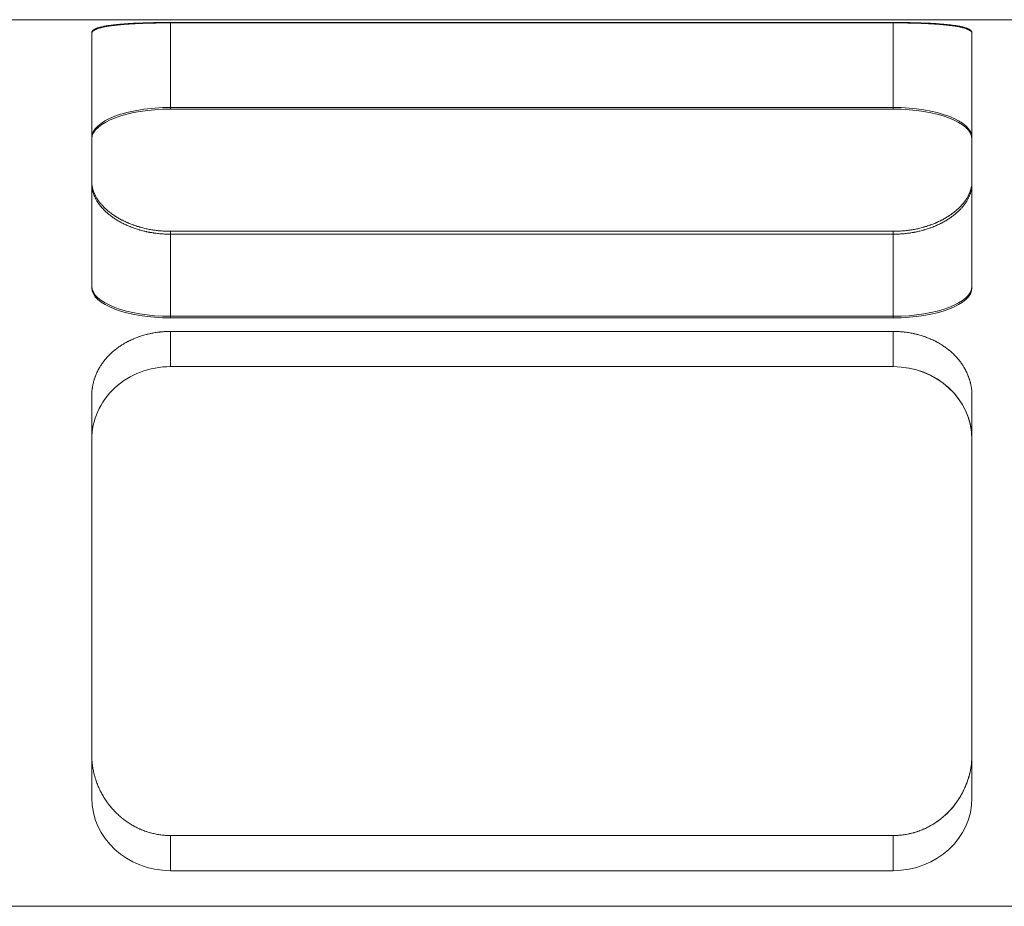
# Model space of a CAD drawing. Header units: millimetres. Extents: x 14831 to 16595, y 7509 to 8717.
# Tile 9 of 15: x 16266 to 16291, y 8321 to 8343. Entities that reach past the tile are written whole.
import ezdxf

# ---------------------------------------------------------------- set-up
doc = ezdxf.new("R2010")
doc.units = ezdxf.units.MM
doc.header["$MEASUREMENT"] = 0
doc.layers.add('图层7', color=4, linetype='Continuous', lineweight=15)

msp = doc.modelspace()

# ---------------------------------------------------------------- linework, layer by layer
at = {"layer": '图层7'}
for p, q in [((16250.377, 8343.273), (16345.481, 8343.273)), ((16269.538, 8343.202), (16287.883, 8343.202)), ((16269.538, 8343.202), (16269.538, 8343.192)), ((16287.883, 8343.192), (16269.538, 8343.192)), ((16269.538, 8343.192), (16269.538, 8341.004)), ((16287.883, 8343.202), (16287.883, 8343.192)), ((16287.883, 8343.192), (16287.883, 8341.004)), ((16267.538, 8342.941), (16267.538, 8342.922)), ((16267.538, 8342.922), (16267.538, 8339.109)), ((16289.883, 8342.941), (16289.883, 8342.922)), ((16289.883, 8339.109), (16289.883, 8342.922)), ((16269.538, 8341.045), (16287.883, 8341.045)), ((16287.883, 8341.004), (16269.538, 8341.004)), ((16267.538, 8339.109), (16267.538, 8336.471)), ((16289.883, 8339.109), (16289.883, 8336.471)), ((16287.883, 8337.903), (16269.538, 8337.903)), ((16269.538, 8337.903), (16269.538, 8335.705)), ((16287.883, 8337.903), (16287.883, 8335.705)), ((16269.538, 8337.829), (16287.883, 8337.829)), ((16287.883, 8335.747), (16269.538, 8335.747)), ((16269.538, 8335.705), (16287.883, 8335.705)), ((16287.883, 8335.362), (16269.538, 8335.362)), ((16269.538, 8335.362), (16269.538, 8334.469)), ((16287.883, 8335.362), (16287.883, 8334.469)), ((16287.883, 8334.469), (16269.538, 8334.469)), ((16267.538, 8333.724), (16267.538, 8324.627)), ((16289.883, 8324.627), (16289.883, 8333.724)), ((16267.538, 8324.627), (16267.538, 8323.525)), ((16289.883, 8324.627), (16289.883, 8323.525)), ((16269.538, 8322.57), (16287.883, 8322.57)), ((16269.538, 8322.57), (16269.538, 8321.677)), ((16287.883, 8322.57), (16287.883, 8321.677)), ((16269.538, 8321.677), (16287.883, 8321.677)), ((16362.624, 8320.773), (16236.429, 8320.773)), ((16320.02, 8320.773), (16238.087, 8320.773))]:
    msp.add_line(p, q, dxfattribs=at)
for points in [[(16267.538, 8342.941), (16267.538, 8342.943), (16267.538, 8342.948), (16267.539, 8342.953), (16267.539, 8342.956), (16267.54, 8342.958), (16267.542, 8342.963), (16267.544, 8342.968), (16267.546, 8342.972), (16267.549, 8342.977), (16267.552, 8342.982), (16267.554, 8342.984), (16267.556, 8342.986), (16267.56, 8342.991), (16267.564, 8342.996), (16267.569, 8343), (16267.574, 8343.005), (16267.58, 8343.009), (16267.583, 8343.011), (16267.586, 8343.014), (16267.593, 8343.018), (16267.6, 8343.022), (16267.603, 8343.025), (16267.607, 8343.027), (16267.615, 8343.031), (16267.623, 8343.035), (16267.628, 8343.037), (16267.632, 8343.039), (16267.641, 8343.044), (16267.651, 8343.048), (16267.661, 8343.052), (16267.671, 8343.056), (16267.682, 8343.059), (16267.687, 8343.061), (16267.693, 8343.063), (16267.704, 8343.067), (16267.716, 8343.071), (16267.728, 8343.074), (16267.741, 8343.078), (16267.754, 8343.082), (16267.761, 8343.083), (16267.768, 8343.085), (16267.782, 8343.089), (16267.796, 8343.092), (16267.81, 8343.095), (16267.825, 8343.099), (16267.84, 8343.102), (16267.848, 8343.103), (16267.856, 8343.105), (16267.872, 8343.108), (16267.888, 8343.111), (16267.905, 8343.114), (16267.922, 8343.117), (16267.939, 8343.12), (16267.947, 8343.121), (16267.956, 8343.122), (16267.974, 8343.125), (16267.992, 8343.128), (16268.01, 8343.13), (16268.029, 8343.133), (16268.048, 8343.135), (16268.057, 8343.136), (16268.067, 8343.138), (16268.086, 8343.14), (16268.105, 8343.142), (16268.115, 8343.143), (16268.125, 8343.145), (16268.145, 8343.147), (16268.165, 8343.149), (16268.175, 8343.15), (16268.185, 8343.151), (16268.206, 8343.153), (16268.228, 8343.155), (16268.249, 8343.157), (16268.271, 8343.159), (16268.294, 8343.161), (16268.305, 8343.162), (16268.317, 8343.163), (16268.34, 8343.164), (16268.363, 8343.166), (16268.387, 8343.168), (16268.411, 8343.17), (16268.435, 8343.171), (16268.448, 8343.172), (16268.46, 8343.173), (16268.485, 8343.174), (16268.51, 8343.176), (16268.536, 8343.177), (16268.561, 8343.179), (16268.587, 8343.18), (16268.601, 8343.181), (16268.614, 8343.181), (16268.64, 8343.183), (16268.667, 8343.184), (16268.694, 8343.185), (16268.721, 8343.186), (16268.748, 8343.187), (16268.762, 8343.188), (16268.776, 8343.188), (16268.804, 8343.189), (16268.832, 8343.19), (16268.86, 8343.191), (16268.888, 8343.192), (16268.916, 8343.193), (16268.931, 8343.193), (16268.945, 8343.194), (16268.973, 8343.195), (16269.002, 8343.195), (16269.017, 8343.196), (16269.031, 8343.196), (16269.06, 8343.197), (16269.089, 8343.197), (16269.103, 8343.198), (16269.118, 8343.198), (16269.147, 8343.198), (16269.176, 8343.199), (16269.205, 8343.199), (16269.234, 8343.2), (16269.263, 8343.2), (16269.278, 8343.2), (16269.293, 8343.2), (16269.322, 8343.201), (16269.351, 8343.201), (16269.38, 8343.201), (16269.409, 8343.201), (16269.437, 8343.201), (16269.452, 8343.201), (16269.466, 8343.202), (16269.495, 8343.202), (16269.523, 8343.202), (16269.538, 8343.202)], [(16269.538, 8343.192), (16269.523, 8343.192), (16269.495, 8343.192), (16269.466, 8343.192), (16269.452, 8343.192), (16269.438, 8343.192), (16269.409, 8343.192), (16269.38, 8343.192), (16269.351, 8343.191), (16269.322, 8343.191), (16269.293, 8343.191), (16269.278, 8343.191), (16269.264, 8343.191), (16269.235, 8343.19), (16269.205, 8343.19), (16269.176, 8343.189), (16269.147, 8343.189), (16269.118, 8343.188), (16269.104, 8343.188), (16269.089, 8343.188), (16269.06, 8343.187), (16269.031, 8343.186), (16269.017, 8343.186), (16269.003, 8343.186), (16268.974, 8343.185), (16268.945, 8343.184), (16268.931, 8343.184), (16268.917, 8343.183), (16268.888, 8343.182), (16268.86, 8343.181), (16268.832, 8343.18), (16268.804, 8343.179), (16268.776, 8343.178), (16268.763, 8343.178), (16268.749, 8343.177), (16268.722, 8343.176), (16268.694, 8343.175), (16268.667, 8343.174), (16268.641, 8343.172), (16268.614, 8343.171), (16268.601, 8343.17), (16268.588, 8343.17), (16268.562, 8343.168), (16268.536, 8343.167), (16268.511, 8343.165), (16268.485, 8343.163), (16268.46, 8343.162), (16268.448, 8343.161), (16268.436, 8343.16), (16268.411, 8343.158), (16268.387, 8343.157), (16268.364, 8343.155), (16268.34, 8343.153), (16268.317, 8343.151), (16268.306, 8343.15), (16268.294, 8343.149), (16268.272, 8343.147), (16268.25, 8343.145), (16268.228, 8343.143), (16268.207, 8343.141), (16268.186, 8343.139), (16268.175, 8343.138), (16268.165, 8343.137), (16268.145, 8343.134), (16268.125, 8343.132), (16268.115, 8343.131), (16268.106, 8343.13), (16268.086, 8343.128), (16268.067, 8343.125), (16268.057, 8343.124), (16268.048, 8343.123), (16268.029, 8343.12), (16268.011, 8343.117), (16267.992, 8343.115), (16267.974, 8343.112), (16267.957, 8343.109), (16267.948, 8343.108), (16267.939, 8343.106), (16267.922, 8343.103), (16267.905, 8343.1), (16267.888, 8343.097), (16267.872, 8343.094), (16267.856, 8343.091), (16267.848, 8343.089), (16267.841, 8343.088), (16267.825, 8343.084), (16267.811, 8343.081), (16267.796, 8343.078), (16267.782, 8343.074), (16267.768, 8343.07), (16267.761, 8343.069), (16267.754, 8343.067), (16267.741, 8343.063), (16267.729, 8343.059), (16267.716, 8343.056), (16267.704, 8343.052), (16267.693, 8343.048), (16267.687, 8343.046), (16267.682, 8343.044), (16267.671, 8343.04), (16267.661, 8343.036), (16267.651, 8343.032), (16267.641, 8343.027), (16267.632, 8343.023), (16267.628, 8343.021), (16267.623, 8343.019), (16267.615, 8343.014), (16267.607, 8343.01), (16267.604, 8343.008), (16267.6, 8343.006), (16267.593, 8343.001), (16267.586, 8342.997), (16267.583, 8342.994), (16267.58, 8342.992), (16267.574, 8342.987), (16267.569, 8342.983), (16267.564, 8342.978), (16267.56, 8342.973), (16267.556, 8342.968), (16267.554, 8342.966), (16267.552, 8342.964), (16267.549, 8342.959), (16267.546, 8342.954), (16267.544, 8342.949), (16267.542, 8342.944), (16267.54, 8342.939), (16267.539, 8342.937), (16267.539, 8342.934), (16267.538, 8342.929), (16267.538, 8342.924), (16267.538, 8342.922)], [(16287.883, 8343.202), (16287.897, 8343.202), (16287.926, 8343.202), (16287.954, 8343.202), (16287.969, 8343.201), (16287.983, 8343.201), (16288.012, 8343.201), (16288.041, 8343.201), (16288.07, 8343.201), (16288.099, 8343.201), (16288.128, 8343.2), (16288.143, 8343.2), (16288.157, 8343.2), (16288.186, 8343.2), (16288.216, 8343.199), (16288.245, 8343.199), (16288.274, 8343.198), (16288.303, 8343.198), (16288.317, 8343.198), (16288.332, 8343.197), (16288.361, 8343.197), (16288.39, 8343.196), (16288.404, 8343.196), (16288.419, 8343.195), (16288.447, 8343.195), (16288.476, 8343.194), (16288.49, 8343.193), (16288.504, 8343.193), (16288.533, 8343.192), (16288.561, 8343.191), (16288.589, 8343.19), (16288.617, 8343.189), (16288.645, 8343.188), (16288.659, 8343.188), (16288.672, 8343.187), (16288.7, 8343.186), (16288.727, 8343.185), (16288.754, 8343.184), (16288.781, 8343.183), (16288.807, 8343.181), (16288.82, 8343.181), (16288.833, 8343.18), (16288.859, 8343.179), (16288.885, 8343.177), (16288.911, 8343.176), (16288.936, 8343.174), (16288.961, 8343.173), (16288.973, 8343.172), (16288.985, 8343.171), (16289.01, 8343.17), (16289.034, 8343.168), (16289.058, 8343.166), (16289.081, 8343.164), (16289.104, 8343.163), (16289.116, 8343.162), (16289.127, 8343.161), (16289.149, 8343.159), (16289.171, 8343.157), (16289.193, 8343.155), (16289.214, 8343.153), (16289.235, 8343.151), (16289.246, 8343.15), (16289.256, 8343.149), (16289.276, 8343.147), (16289.296, 8343.145), (16289.306, 8343.143), (16289.316, 8343.142), (16289.335, 8343.14), (16289.354, 8343.138), (16289.364, 8343.136), (16289.373, 8343.135), (16289.392, 8343.133), (16289.411, 8343.13), (16289.429, 8343.128), (16289.447, 8343.125), (16289.465, 8343.122), (16289.473, 8343.121), (16289.482, 8343.12), (16289.499, 8343.117), (16289.516, 8343.114), (16289.533, 8343.111), (16289.549, 8343.108), (16289.565, 8343.105), (16289.573, 8343.103), (16289.58, 8343.102), (16289.596, 8343.099), (16289.61, 8343.095), (16289.625, 8343.092), (16289.639, 8343.089), (16289.653, 8343.085), (16289.66, 8343.083), (16289.666, 8343.082), (16289.68, 8343.078), (16289.692, 8343.074), (16289.705, 8343.071), (16289.716, 8343.067), (16289.728, 8343.063), (16289.734, 8343.061), (16289.739, 8343.059), (16289.75, 8343.056), (16289.76, 8343.052), (16289.77, 8343.048), (16289.78, 8343.044), (16289.789, 8343.039), (16289.793, 8343.037), (16289.797, 8343.035), (16289.806, 8343.031), (16289.814, 8343.027), (16289.817, 8343.025), (16289.821, 8343.022), (16289.828, 8343.018), (16289.835, 8343.014), (16289.838, 8343.011), (16289.841, 8343.009), (16289.846, 8343.005), (16289.852, 8343), (16289.857, 8342.996), (16289.861, 8342.991), (16289.865, 8342.986), (16289.867, 8342.984), (16289.869, 8342.982), (16289.872, 8342.977), (16289.875, 8342.972), (16289.877, 8342.968), (16289.879, 8342.963), (16289.881, 8342.958), (16289.881, 8342.956), (16289.882, 8342.953), (16289.883, 8342.948), (16289.883, 8342.943), (16289.883, 8342.941)], [(16289.883, 8342.922), (16289.883, 8342.924), (16289.883, 8342.929), (16289.882, 8342.934), (16289.881, 8342.937), (16289.881, 8342.939), (16289.879, 8342.944), (16289.877, 8342.949), (16289.875, 8342.954), (16289.872, 8342.959), (16289.869, 8342.964), (16289.867, 8342.966), (16289.865, 8342.968), (16289.861, 8342.973), (16289.857, 8342.978), (16289.852, 8342.983), (16289.846, 8342.987), (16289.841, 8342.992), (16289.838, 8342.994), (16289.834, 8342.997), (16289.828, 8343.001), (16289.821, 8343.006), (16289.817, 8343.008), (16289.813, 8343.01), (16289.806, 8343.014), (16289.797, 8343.019), (16289.793, 8343.021), (16289.789, 8343.023), (16289.78, 8343.027), (16289.77, 8343.032), (16289.76, 8343.036), (16289.75, 8343.04), (16289.739, 8343.044), (16289.734, 8343.046), (16289.728, 8343.048), (16289.716, 8343.052), (16289.704, 8343.056), (16289.692, 8343.059), (16289.679, 8343.063), (16289.666, 8343.067), (16289.66, 8343.069), (16289.653, 8343.07), (16289.639, 8343.074), (16289.625, 8343.078), (16289.61, 8343.081), (16289.595, 8343.084), (16289.58, 8343.088), (16289.572, 8343.089), (16289.564, 8343.091), (16289.549, 8343.094), (16289.532, 8343.097), (16289.516, 8343.1), (16289.499, 8343.103), (16289.482, 8343.106), (16289.473, 8343.108), (16289.464, 8343.109), (16289.446, 8343.112), (16289.428, 8343.115), (16289.41, 8343.117), (16289.392, 8343.12), (16289.373, 8343.123), (16289.363, 8343.124), (16289.354, 8343.125), (16289.335, 8343.128), (16289.315, 8343.13), (16289.305, 8343.131), (16289.296, 8343.132), (16289.276, 8343.134), (16289.256, 8343.137), (16289.245, 8343.138), (16289.235, 8343.139), (16289.214, 8343.141), (16289.193, 8343.143), (16289.171, 8343.145), (16289.149, 8343.147), (16289.126, 8343.149), (16289.115, 8343.15), (16289.104, 8343.151), (16289.081, 8343.153), (16289.057, 8343.155), (16289.033, 8343.157), (16289.009, 8343.158), (16288.985, 8343.16), (16288.973, 8343.161), (16288.96, 8343.162), (16288.935, 8343.163), (16288.91, 8343.165), (16288.885, 8343.167), (16288.859, 8343.168), (16288.833, 8343.17), (16288.82, 8343.17), (16288.807, 8343.171), (16288.78, 8343.172), (16288.753, 8343.174), (16288.726, 8343.175), (16288.699, 8343.176), (16288.672, 8343.177), (16288.658, 8343.178), (16288.644, 8343.178), (16288.617, 8343.179), (16288.589, 8343.18), (16288.561, 8343.181), (16288.532, 8343.182), (16288.504, 8343.183), (16288.49, 8343.184), (16288.476, 8343.184), (16288.447, 8343.185), (16288.418, 8343.186), (16288.404, 8343.186), (16288.389, 8343.186), (16288.361, 8343.187), (16288.332, 8343.188), (16288.317, 8343.188), (16288.303, 8343.188), (16288.274, 8343.189), (16288.244, 8343.189), (16288.215, 8343.19), (16288.186, 8343.19), (16288.157, 8343.191), (16288.143, 8343.191), (16288.128, 8343.191), (16288.099, 8343.191), (16288.07, 8343.191), (16288.041, 8343.192), (16288.012, 8343.192), (16287.983, 8343.192), (16287.969, 8343.192), (16287.954, 8343.192), (16287.926, 8343.192), (16287.897, 8343.192), (16287.883, 8343.192)], [(16269.538, 8337.903), (16269.523, 8337.903), (16269.495, 8337.903), (16269.466, 8337.904), (16269.452, 8337.904), (16269.437, 8337.905), (16269.409, 8337.906), (16269.38, 8337.907), (16269.351, 8337.909), (16269.322, 8337.911), (16269.293, 8337.913), (16269.278, 8337.914), (16269.263, 8337.916), (16269.234, 8337.919), (16269.205, 8337.922), (16269.176, 8337.925), (16269.147, 8337.929), (16269.118, 8337.933), (16269.103, 8337.935), (16269.089, 8337.938), (16269.06, 8337.942), (16269.031, 8337.947), (16269.017, 8337.95), (16269.002, 8337.953), (16268.973, 8337.958), (16268.945, 8337.964), (16268.931, 8337.967), (16268.916, 8337.97), (16268.888, 8337.977), (16268.86, 8337.983), (16268.832, 8337.99), (16268.804, 8337.998), (16268.776, 8338.005), (16268.762, 8338.009), (16268.748, 8338.013), (16268.721, 8338.021), (16268.694, 8338.029), (16268.667, 8338.038), (16268.64, 8338.047), (16268.614, 8338.056), (16268.601, 8338.061), (16268.587, 8338.065), (16268.561, 8338.075), (16268.536, 8338.085), (16268.51, 8338.095), (16268.485, 8338.105), (16268.46, 8338.115), (16268.448, 8338.121), (16268.435, 8338.126), (16268.411, 8338.137), (16268.387, 8338.148), (16268.363, 8338.159), (16268.34, 8338.171), (16268.317, 8338.182), (16268.305, 8338.188), (16268.294, 8338.194), (16268.271, 8338.206), (16268.249, 8338.218), (16268.228, 8338.23), (16268.206, 8338.243), (16268.185, 8338.255), (16268.175, 8338.261), (16268.165, 8338.268), (16268.145, 8338.28), (16268.125, 8338.293), (16268.115, 8338.3), (16268.105, 8338.306), (16268.086, 8338.319), (16268.067, 8338.333), (16268.057, 8338.339), (16268.048, 8338.346), (16268.029, 8338.36), (16268.01, 8338.374), (16267.992, 8338.388), (16267.974, 8338.403), (16267.956, 8338.417), (16267.947, 8338.425), (16267.939, 8338.432), (16267.922, 8338.447), (16267.905, 8338.462), (16267.888, 8338.477), (16267.872, 8338.493), (16267.856, 8338.508), (16267.848, 8338.516), (16267.84, 8338.524), (16267.825, 8338.54), (16267.81, 8338.556), (16267.796, 8338.572), (16267.782, 8338.588), (16267.768, 8338.604), (16267.761, 8338.613), (16267.754, 8338.621), (16267.741, 8338.637), (16267.728, 8338.654), (16267.716, 8338.671), (16267.704, 8338.687), (16267.693, 8338.704), (16267.687, 8338.713), (16267.682, 8338.721), (16267.671, 8338.738), (16267.661, 8338.755), (16267.651, 8338.772), (16267.641, 8338.79), (16267.632, 8338.807), (16267.628, 8338.815), (16267.623, 8338.824), (16267.615, 8338.841), (16267.607, 8338.859), (16267.603, 8338.867), (16267.6, 8338.876), (16267.593, 8338.893), (16267.586, 8338.91), (16267.583, 8338.919), (16267.58, 8338.928), (16267.574, 8338.945), (16267.569, 8338.962), (16267.564, 8338.979), (16267.56, 8338.997), (16267.556, 8339.014), (16267.554, 8339.022), (16267.552, 8339.031), (16267.549, 8339.048), (16267.546, 8339.065), (16267.544, 8339.082), (16267.542, 8339.098), (16267.54, 8339.115), (16267.539, 8339.124), (16267.539, 8339.132), (16267.538, 8339.148), (16267.538, 8339.165), (16267.538, 8339.173)], [(16289.883, 8339.173), (16289.883, 8339.165), (16289.883, 8339.148), (16289.882, 8339.132), (16289.881, 8339.124), (16289.881, 8339.115), (16289.879, 8339.098), (16289.877, 8339.082), (16289.875, 8339.065), (16289.872, 8339.048), (16289.869, 8339.031), (16289.867, 8339.022), (16289.865, 8339.014), (16289.861, 8338.997), (16289.857, 8338.979), (16289.852, 8338.962), (16289.846, 8338.945), (16289.841, 8338.928), (16289.838, 8338.919), (16289.835, 8338.91), (16289.828, 8338.893), (16289.821, 8338.876), (16289.817, 8338.867), (16289.814, 8338.859), (16289.806, 8338.841), (16289.797, 8338.824), (16289.793, 8338.815), (16289.789, 8338.807), (16289.78, 8338.79), (16289.77, 8338.772), (16289.76, 8338.755), (16289.75, 8338.738), (16289.739, 8338.721), (16289.734, 8338.713), (16289.728, 8338.704), (16289.716, 8338.687), (16289.705, 8338.671), (16289.692, 8338.654), (16289.68, 8338.637), (16289.666, 8338.621), (16289.66, 8338.613), (16289.653, 8338.604), (16289.639, 8338.588), (16289.625, 8338.572), (16289.61, 8338.556), (16289.596, 8338.54), (16289.58, 8338.524), (16289.573, 8338.516), (16289.565, 8338.508), (16289.549, 8338.493), (16289.533, 8338.477), (16289.516, 8338.462), (16289.499, 8338.447), (16289.482, 8338.432), (16289.473, 8338.425), (16289.465, 8338.417), (16289.447, 8338.403), (16289.429, 8338.388), (16289.411, 8338.374), (16289.392, 8338.36), (16289.373, 8338.346), (16289.364, 8338.339), (16289.354, 8338.333), (16289.335, 8338.319), (16289.316, 8338.306), (16289.306, 8338.3), (16289.296, 8338.293), (16289.276, 8338.28), (16289.256, 8338.268), (16289.246, 8338.261), (16289.235, 8338.255), (16289.214, 8338.243), (16289.193, 8338.23), (16289.171, 8338.218), (16289.149, 8338.206), (16289.127, 8338.194), (16289.116, 8338.188), (16289.104, 8338.182), (16289.081, 8338.171), (16289.058, 8338.159), (16289.034, 8338.148), (16289.01, 8338.137), (16288.985, 8338.126), (16288.973, 8338.121), (16288.961, 8338.115), (16288.936, 8338.105), (16288.911, 8338.095), (16288.885, 8338.085), (16288.859, 8338.075), (16288.833, 8338.065), (16288.82, 8338.061), (16288.807, 8338.056), (16288.781, 8338.047), (16288.754, 8338.038), (16288.727, 8338.029), (16288.7, 8338.021), (16288.672, 8338.013), (16288.659, 8338.009), (16288.645, 8338.005), (16288.617, 8337.998), (16288.589, 8337.99), (16288.561, 8337.983), (16288.533, 8337.977), (16288.504, 8337.97), (16288.49, 8337.967), (16288.476, 8337.964), (16288.447, 8337.958), (16288.419, 8337.953), (16288.404, 8337.95), (16288.39, 8337.947), (16288.361, 8337.942), (16288.332, 8337.938), (16288.317, 8337.935), (16288.303, 8337.933), (16288.274, 8337.929), (16288.245, 8337.925), (16288.216, 8337.922), (16288.186, 8337.919), (16288.157, 8337.916), (16288.143, 8337.914), (16288.128, 8337.913), (16288.099, 8337.911), (16288.07, 8337.909), (16288.041, 8337.907), (16288.012, 8337.906), (16287.983, 8337.905), (16287.969, 8337.904), (16287.954, 8337.904), (16287.926, 8337.903), (16287.897, 8337.903), (16287.883, 8337.903)], [(16267.538, 8339.109), (16267.538, 8339.101), (16267.538, 8339.084), (16267.539, 8339.067), (16267.539, 8339.059), (16267.54, 8339.051), (16267.542, 8339.034), (16267.544, 8339.017), (16267.546, 8339), (16267.549, 8338.983), (16267.552, 8338.966), (16267.554, 8338.957), (16267.556, 8338.948), (16267.56, 8338.931), (16267.564, 8338.914), (16267.569, 8338.896), (16267.574, 8338.879), (16267.58, 8338.862), (16267.583, 8338.853), (16267.586, 8338.844), (16267.593, 8338.827), (16267.6, 8338.809), (16267.603, 8338.801), (16267.607, 8338.792), (16267.615, 8338.775), (16267.623, 8338.757), (16267.628, 8338.749), (16267.632, 8338.74), (16267.641, 8338.723), (16267.651, 8338.705), (16267.66, 8338.688), (16267.671, 8338.671), (16267.681, 8338.654), (16267.687, 8338.645), (16267.693, 8338.637), (16267.704, 8338.62), (16267.716, 8338.603), (16267.728, 8338.586), (16267.741, 8338.569), (16267.754, 8338.553), (16267.761, 8338.544), (16267.768, 8338.536), (16267.781, 8338.52), (16267.796, 8338.503), (16267.81, 8338.487), (16267.825, 8338.471), (16267.84, 8338.455), (16267.848, 8338.447), (16267.856, 8338.439), (16267.872, 8338.423), (16267.888, 8338.408), (16267.904, 8338.393), (16267.921, 8338.377), (16267.938, 8338.362), (16267.947, 8338.355), (16267.956, 8338.347), (16267.974, 8338.333), (16267.992, 8338.318), (16268.01, 8338.304), (16268.028, 8338.29), (16268.047, 8338.276), (16268.057, 8338.269), (16268.066, 8338.262), (16268.085, 8338.249), (16268.105, 8338.235), (16268.115, 8338.229), (16268.124, 8338.222), (16268.144, 8338.209), (16268.164, 8338.197), (16268.175, 8338.19), (16268.185, 8338.184), (16268.206, 8338.171), (16268.227, 8338.159), (16268.249, 8338.147), (16268.271, 8338.135), (16268.293, 8338.122), (16268.305, 8338.117), (16268.316, 8338.111), (16268.339, 8338.099), (16268.363, 8338.087), (16268.386, 8338.076), (16268.41, 8338.065), (16268.435, 8338.054), (16268.447, 8338.049), (16268.459, 8338.043), (16268.484, 8338.033), (16268.51, 8338.022), (16268.535, 8338.012), (16268.561, 8338.002), (16268.587, 8337.993), (16268.6, 8337.988), (16268.613, 8337.983), (16268.64, 8337.974), (16268.667, 8337.965), (16268.694, 8337.956), (16268.721, 8337.948), (16268.748, 8337.94), (16268.762, 8337.936), (16268.776, 8337.932), (16268.803, 8337.924), (16268.831, 8337.917), (16268.859, 8337.91), (16268.888, 8337.903), (16268.916, 8337.897), (16268.93, 8337.894), (16268.945, 8337.89), (16268.973, 8337.885), (16269.002, 8337.879), (16269.016, 8337.876), (16269.031, 8337.874), (16269.06, 8337.869), (16269.089, 8337.864), (16269.103, 8337.862), (16269.118, 8337.859), (16269.147, 8337.855), (16269.176, 8337.852), (16269.205, 8337.848), (16269.234, 8337.845), (16269.263, 8337.842), (16269.278, 8337.841), (16269.292, 8337.839), (16269.322, 8337.837), (16269.351, 8337.835), (16269.38, 8337.833), (16269.409, 8337.832), (16269.437, 8337.831), (16269.452, 8337.83), (16269.466, 8337.83), (16269.495, 8337.829), (16269.523, 8337.829), (16269.538, 8337.829)], [(16287.883, 8337.829), (16287.897, 8337.829), (16287.926, 8337.829), (16287.955, 8337.83), (16287.969, 8337.83), (16287.983, 8337.831), (16288.012, 8337.832), (16288.041, 8337.833), (16288.07, 8337.835), (16288.099, 8337.837), (16288.128, 8337.839), (16288.143, 8337.841), (16288.157, 8337.842), (16288.187, 8337.845), (16288.216, 8337.848), (16288.245, 8337.852), (16288.274, 8337.855), (16288.303, 8337.859), (16288.318, 8337.862), (16288.332, 8337.864), (16288.361, 8337.869), (16288.39, 8337.874), (16288.404, 8337.876), (16288.419, 8337.879), (16288.448, 8337.885), (16288.476, 8337.89), (16288.49, 8337.894), (16288.505, 8337.897), (16288.533, 8337.903), (16288.561, 8337.91), (16288.589, 8337.917), (16288.617, 8337.924), (16288.645, 8337.932), (16288.659, 8337.936), (16288.673, 8337.94), (16288.7, 8337.948), (16288.727, 8337.956), (16288.754, 8337.965), (16288.781, 8337.974), (16288.807, 8337.983), (16288.821, 8337.988), (16288.834, 8337.993), (16288.86, 8338.002), (16288.886, 8338.012), (16288.911, 8338.022), (16288.936, 8338.033), (16288.961, 8338.043), (16288.974, 8338.049), (16288.986, 8338.054), (16289.01, 8338.065), (16289.034, 8338.076), (16289.058, 8338.087), (16289.081, 8338.099), (16289.105, 8338.111), (16289.116, 8338.117), (16289.127, 8338.122), (16289.15, 8338.135), (16289.172, 8338.147), (16289.193, 8338.159), (16289.215, 8338.171), (16289.236, 8338.184), (16289.246, 8338.19), (16289.256, 8338.197), (16289.276, 8338.209), (16289.296, 8338.222), (16289.306, 8338.229), (16289.316, 8338.235), (16289.335, 8338.249), (16289.355, 8338.262), (16289.364, 8338.269), (16289.374, 8338.276), (16289.392, 8338.29), (16289.411, 8338.304), (16289.429, 8338.318), (16289.447, 8338.333), (16289.465, 8338.347), (16289.474, 8338.355), (16289.482, 8338.362), (16289.499, 8338.377), (16289.516, 8338.393), (16289.533, 8338.408), (16289.549, 8338.423), (16289.565, 8338.439), (16289.573, 8338.447), (16289.581, 8338.455), (16289.596, 8338.471), (16289.611, 8338.487), (16289.625, 8338.503), (16289.639, 8338.52), (16289.653, 8338.536), (16289.66, 8338.544), (16289.667, 8338.553), (16289.68, 8338.569), (16289.692, 8338.586), (16289.705, 8338.603), (16289.717, 8338.62), (16289.728, 8338.637), (16289.734, 8338.645), (16289.739, 8338.654), (16289.75, 8338.671), (16289.76, 8338.688), (16289.77, 8338.705), (16289.78, 8338.723), (16289.789, 8338.74), (16289.793, 8338.749), (16289.797, 8338.757), (16289.806, 8338.775), (16289.814, 8338.792), (16289.817, 8338.801), (16289.821, 8338.809), (16289.828, 8338.827), (16289.835, 8338.844), (16289.838, 8338.853), (16289.841, 8338.862), (16289.846, 8338.879), (16289.852, 8338.896), (16289.857, 8338.914), (16289.861, 8338.931), (16289.865, 8338.948), (16289.867, 8338.957), (16289.869, 8338.966), (16289.872, 8338.983), (16289.875, 8339), (16289.877, 8339.017), (16289.879, 8339.034), (16289.881, 8339.051), (16289.881, 8339.059), (16289.882, 8339.067), (16289.883, 8339.084), (16289.883, 8339.101), (16289.883, 8339.109)], [(16267.538, 8333.724), (16267.538, 8333.735), (16267.538, 8333.758), (16267.539, 8333.782), (16267.539, 8333.794), (16267.54, 8333.805), (16267.542, 8333.829), (16267.544, 8333.852), (16267.546, 8333.876), (16267.549, 8333.9), (16267.552, 8333.923), (16267.554, 8333.935), (16267.556, 8333.947), (16267.56, 8333.971), (16267.564, 8333.994), (16267.569, 8334.018), (16267.574, 8334.042), (16267.58, 8334.065), (16267.583, 8334.077), (16267.586, 8334.089), (16267.593, 8334.112), (16267.6, 8334.136), (16267.603, 8334.148), (16267.607, 8334.159), (16267.615, 8334.183), (16267.623, 8334.206), (16267.628, 8334.217), (16267.632, 8334.229), (16267.641, 8334.252), (16267.651, 8334.275), (16267.661, 8334.298), (16267.671, 8334.32), (16267.682, 8334.343), (16267.687, 8334.354), (16267.693, 8334.365), (16267.704, 8334.387), (16267.716, 8334.409), (16267.728, 8334.431), (16267.741, 8334.453), (16267.754, 8334.475), (16267.761, 8334.485), (16267.768, 8334.496), (16267.782, 8334.517), (16267.796, 8334.538), (16267.81, 8334.559), (16267.825, 8334.58), (16267.84, 8334.6), (16267.848, 8334.61), (16267.856, 8334.62), (16267.872, 8334.64), (16267.888, 8334.66), (16267.905, 8334.679), (16267.922, 8334.698), (16267.939, 8334.717), (16267.947, 8334.726), (16267.956, 8334.736), (16267.974, 8334.754), (16267.992, 8334.772), (16268.01, 8334.79), (16268.029, 8334.808), (16268.048, 8334.825), (16268.057, 8334.834), (16268.067, 8334.842), (16268.086, 8334.859), (16268.105, 8334.875), (16268.115, 8334.883), (16268.125, 8334.891), (16268.145, 8334.907), (16268.165, 8334.923), (16268.175, 8334.931), (16268.185, 8334.938), (16268.206, 8334.954), (16268.228, 8334.969), (16268.249, 8334.984), (16268.271, 8334.999), (16268.294, 8335.013), (16268.305, 8335.02), (16268.317, 8335.028), (16268.34, 8335.042), (16268.363, 8335.056), (16268.387, 8335.069), (16268.411, 8335.083), (16268.435, 8335.096), (16268.448, 8335.103), (16268.46, 8335.109), (16268.485, 8335.122), (16268.51, 8335.134), (16268.536, 8335.146), (16268.561, 8335.158), (16268.587, 8335.169), (16268.601, 8335.175), (16268.614, 8335.181), (16268.64, 8335.192), (16268.667, 8335.202), (16268.694, 8335.212), (16268.721, 8335.222), (16268.748, 8335.232), (16268.762, 8335.237), (16268.776, 8335.241), (16268.804, 8335.25), (16268.832, 8335.259), (16268.86, 8335.267), (16268.888, 8335.275), (16268.916, 8335.283), (16268.931, 8335.287), (16268.945, 8335.29), (16268.973, 8335.297), (16269.002, 8335.304), (16269.017, 8335.307), (16269.031, 8335.31), (16269.06, 8335.316), (16269.089, 8335.321), (16269.103, 8335.324), (16269.118, 8335.327), (16269.147, 8335.331), (16269.176, 8335.336), (16269.205, 8335.34), (16269.234, 8335.344), (16269.263, 8335.347), (16269.278, 8335.349), (16269.293, 8335.35), (16269.322, 8335.353), (16269.351, 8335.355), (16269.38, 8335.357), (16269.409, 8335.359), (16269.437, 8335.36), (16269.452, 8335.361), (16269.466, 8335.361), (16269.495, 8335.362), (16269.523, 8335.362), (16269.538, 8335.362)], [(16269.538, 8335.362), (16269.523, 8335.362), (16269.495, 8335.362), (16269.466, 8335.361), (16269.452, 8335.361), (16269.437, 8335.36), (16269.409, 8335.359), (16269.38, 8335.357), (16269.351, 8335.355), (16269.322, 8335.353), (16269.293, 8335.35), (16269.278, 8335.349), (16269.263, 8335.347), (16269.234, 8335.344), (16269.205, 8335.34), (16269.176, 8335.336), (16269.147, 8335.331), (16269.118, 8335.327), (16269.103, 8335.324), (16269.089, 8335.321), (16269.06, 8335.316), (16269.031, 8335.31), (16269.017, 8335.307), (16269.002, 8335.304), (16268.973, 8335.297), (16268.945, 8335.29), (16268.931, 8335.287), (16268.916, 8335.283), (16268.888, 8335.275), (16268.86, 8335.267), (16268.832, 8335.259), (16268.804, 8335.25), (16268.776, 8335.241), (16268.762, 8335.237), (16268.748, 8335.232), (16268.721, 8335.222), (16268.694, 8335.212), (16268.667, 8335.202), (16268.64, 8335.192), (16268.614, 8335.181), (16268.601, 8335.175), (16268.587, 8335.169), (16268.561, 8335.158), (16268.536, 8335.146), (16268.51, 8335.134), (16268.485, 8335.122), (16268.46, 8335.109), (16268.448, 8335.103), (16268.435, 8335.096), (16268.411, 8335.083), (16268.387, 8335.069), (16268.363, 8335.056), (16268.34, 8335.042), (16268.317, 8335.028), (16268.305, 8335.02), (16268.294, 8335.013), (16268.271, 8334.999), (16268.249, 8334.984), (16268.228, 8334.969), (16268.206, 8334.954), (16268.185, 8334.938), (16268.175, 8334.931), (16268.165, 8334.923), (16268.145, 8334.907), (16268.125, 8334.891), (16268.115, 8334.883), (16268.105, 8334.875), (16268.086, 8334.859), (16268.067, 8334.842), (16268.057, 8334.834), (16268.048, 8334.825), (16268.029, 8334.808), (16268.01, 8334.79), (16267.992, 8334.772), (16267.974, 8334.754), (16267.956, 8334.736), (16267.947, 8334.726), (16267.939, 8334.717), (16267.922, 8334.698), (16267.905, 8334.679), (16267.888, 8334.66), (16267.872, 8334.64), (16267.856, 8334.62), (16267.848, 8334.61), (16267.84, 8334.6), (16267.825, 8334.58), (16267.81, 8334.559), (16267.796, 8334.538), (16267.782, 8334.517), (16267.768, 8334.496), (16267.761, 8334.485), (16267.754, 8334.475), (16267.741, 8334.453), (16267.728, 8334.431), (16267.716, 8334.409), (16267.704, 8334.387), (16267.693, 8334.365), (16267.687, 8334.354), (16267.682, 8334.343), (16267.671, 8334.32), (16267.661, 8334.298), (16267.651, 8334.275), (16267.641, 8334.252), (16267.632, 8334.229), (16267.628, 8334.217), (16267.623, 8334.206), (16267.615, 8334.183), (16267.607, 8334.159), (16267.603, 8334.148), (16267.6, 8334.136), (16267.593, 8334.112), (16267.586, 8334.089), (16267.583, 8334.077), (16267.58, 8334.065), (16267.574, 8334.042), (16267.569, 8334.018), (16267.564, 8333.994), (16267.56, 8333.971), (16267.556, 8333.947), (16267.554, 8333.935), (16267.552, 8333.923), (16267.549, 8333.9), (16267.546, 8333.876), (16267.544, 8333.852), (16267.542, 8333.829), (16267.54, 8333.805), (16267.539, 8333.794), (16267.539, 8333.782), (16267.538, 8333.758), (16267.538, 8333.735), (16267.538, 8333.724)], [(16287.883, 8335.362), (16287.897, 8335.362), (16287.926, 8335.362), (16287.954, 8335.361), (16287.969, 8335.361), (16287.983, 8335.36), (16288.012, 8335.359), (16288.041, 8335.357), (16288.07, 8335.355), (16288.099, 8335.353), (16288.128, 8335.35), (16288.143, 8335.349), (16288.157, 8335.347), (16288.186, 8335.344), (16288.216, 8335.34), (16288.245, 8335.336), (16288.274, 8335.331), (16288.303, 8335.327), (16288.317, 8335.324), (16288.332, 8335.321), (16288.361, 8335.316), (16288.39, 8335.31), (16288.404, 8335.307), (16288.419, 8335.304), (16288.447, 8335.297), (16288.476, 8335.29), (16288.49, 8335.287), (16288.504, 8335.283), (16288.533, 8335.275), (16288.561, 8335.267), (16288.589, 8335.259), (16288.617, 8335.25), (16288.645, 8335.241), (16288.659, 8335.237), (16288.672, 8335.232), (16288.7, 8335.222), (16288.727, 8335.212), (16288.754, 8335.202), (16288.781, 8335.192), (16288.807, 8335.181), (16288.82, 8335.175), (16288.833, 8335.169), (16288.859, 8335.158), (16288.885, 8335.146), (16288.911, 8335.134), (16288.936, 8335.122), (16288.961, 8335.109), (16288.973, 8335.103), (16288.985, 8335.096), (16289.01, 8335.083), (16289.034, 8335.069), (16289.058, 8335.056), (16289.081, 8335.042), (16289.104, 8335.028), (16289.116, 8335.02), (16289.127, 8335.013), (16289.149, 8334.999), (16289.171, 8334.984), (16289.193, 8334.969), (16289.214, 8334.954), (16289.235, 8334.938), (16289.246, 8334.931), (16289.256, 8334.923), (16289.276, 8334.907), (16289.296, 8334.891), (16289.306, 8334.883), (16289.316, 8334.875), (16289.335, 8334.859), (16289.354, 8334.842), (16289.364, 8334.834), (16289.373, 8334.825), (16289.392, 8334.808), (16289.411, 8334.79), (16289.429, 8334.772), (16289.447, 8334.754), (16289.465, 8334.736), (16289.473, 8334.726), (16289.482, 8334.717), (16289.499, 8334.698), (16289.516, 8334.679), (16289.533, 8334.66), (16289.549, 8334.64), (16289.565, 8334.62), (16289.573, 8334.61), (16289.58, 8334.6), (16289.596, 8334.58), (16289.61, 8334.559), (16289.625, 8334.538), (16289.639, 8334.517), (16289.653, 8334.496), (16289.66, 8334.485), (16289.666, 8334.475), (16289.68, 8334.453), (16289.692, 8334.431), (16289.705, 8334.409), (16289.716, 8334.387), (16289.728, 8334.365), (16289.734, 8334.354), (16289.739, 8334.343), (16289.75, 8334.32), (16289.76, 8334.298), (16289.77, 8334.275), (16289.78, 8334.252), (16289.789, 8334.229), (16289.793, 8334.217), (16289.797, 8334.206), (16289.806, 8334.183), (16289.814, 8334.159), (16289.817, 8334.148), (16289.821, 8334.136), (16289.828, 8334.112), (16289.835, 8334.089), (16289.838, 8334.077), (16289.841, 8334.065), (16289.846, 8334.042), (16289.852, 8334.018), (16289.857, 8333.994), (16289.861, 8333.971), (16289.865, 8333.947), (16289.867, 8333.935), (16289.869, 8333.923), (16289.872, 8333.9), (16289.875, 8333.876), (16289.877, 8333.852), (16289.879, 8333.829), (16289.881, 8333.805), (16289.881, 8333.794), (16289.882, 8333.782), (16289.883, 8333.758), (16289.883, 8333.735), (16289.883, 8333.724)], [(16289.883, 8333.724), (16289.883, 8333.735), (16289.883, 8333.758), (16289.882, 8333.782), (16289.881, 8333.794), (16289.881, 8333.805), (16289.879, 8333.829), (16289.877, 8333.852), (16289.875, 8333.876), (16289.872, 8333.9), (16289.869, 8333.923), (16289.867, 8333.935), (16289.865, 8333.947), (16289.861, 8333.971), (16289.857, 8333.994), (16289.852, 8334.018), (16289.846, 8334.042), (16289.841, 8334.065), (16289.838, 8334.077), (16289.835, 8334.089), (16289.828, 8334.112), (16289.821, 8334.136), (16289.817, 8334.148), (16289.814, 8334.159), (16289.806, 8334.183), (16289.797, 8334.206), (16289.793, 8334.217), (16289.789, 8334.229), (16289.78, 8334.252), (16289.77, 8334.275), (16289.76, 8334.298), (16289.75, 8334.32), (16289.739, 8334.343), (16289.734, 8334.354), (16289.728, 8334.365), (16289.716, 8334.387), (16289.705, 8334.409), (16289.692, 8334.431), (16289.68, 8334.453), (16289.666, 8334.475), (16289.66, 8334.485), (16289.653, 8334.496), (16289.639, 8334.517), (16289.625, 8334.538), (16289.61, 8334.559), (16289.596, 8334.58), (16289.58, 8334.6), (16289.573, 8334.61), (16289.565, 8334.62), (16289.549, 8334.64), (16289.533, 8334.66), (16289.516, 8334.679), (16289.499, 8334.698), (16289.482, 8334.717), (16289.473, 8334.726), (16289.465, 8334.736), (16289.447, 8334.754), (16289.429, 8334.772), (16289.411, 8334.79), (16289.392, 8334.808), (16289.373, 8334.825), (16289.364, 8334.834), (16289.354, 8334.842), (16289.335, 8334.859), (16289.316, 8334.875), (16289.306, 8334.883), (16289.296, 8334.891), (16289.276, 8334.907), (16289.256, 8334.923), (16289.246, 8334.931), (16289.235, 8334.938), (16289.214, 8334.954), (16289.193, 8334.969), (16289.171, 8334.984), (16289.149, 8334.999), (16289.127, 8335.013), (16289.116, 8335.02), (16289.104, 8335.028), (16289.081, 8335.042), (16289.058, 8335.056), (16289.034, 8335.069), (16289.01, 8335.083), (16288.985, 8335.096), (16288.973, 8335.103), (16288.961, 8335.109), (16288.936, 8335.122), (16288.911, 8335.134), (16288.885, 8335.146), (16288.859, 8335.158), (16288.833, 8335.169), (16288.82, 8335.175), (16288.807, 8335.181), (16288.781, 8335.192), (16288.754, 8335.202), (16288.727, 8335.212), (16288.7, 8335.222), (16288.672, 8335.232), (16288.659, 8335.237), (16288.645, 8335.241), (16288.617, 8335.25), (16288.589, 8335.259), (16288.561, 8335.267), (16288.533, 8335.275), (16288.504, 8335.283), (16288.49, 8335.287), (16288.476, 8335.29), (16288.447, 8335.297), (16288.419, 8335.304), (16288.404, 8335.307), (16288.39, 8335.31), (16288.361, 8335.316), (16288.332, 8335.321), (16288.317, 8335.324), (16288.303, 8335.327), (16288.274, 8335.331), (16288.245, 8335.336), (16288.216, 8335.34), (16288.186, 8335.344), (16288.157, 8335.347), (16288.143, 8335.349), (16288.128, 8335.35), (16288.099, 8335.353), (16288.07, 8335.355), (16288.041, 8335.357), (16288.012, 8335.359), (16287.983, 8335.36), (16287.969, 8335.361), (16287.954, 8335.361), (16287.926, 8335.362), (16287.897, 8335.362), (16287.883, 8335.362)], [(16269.538, 8322.57), (16269.523, 8322.57), (16269.495, 8322.571), (16269.466, 8322.571), (16269.452, 8322.572), (16269.437, 8322.573), (16269.409, 8322.574), (16269.38, 8322.577), (16269.351, 8322.579), (16269.322, 8322.582), (16269.293, 8322.586), (16269.278, 8322.588), (16269.263, 8322.59), (16269.234, 8322.594), (16269.205, 8322.599), (16269.176, 8322.605), (16269.147, 8322.61), (16269.118, 8322.617), (16269.103, 8322.62), (16269.089, 8322.623), (16269.06, 8322.631), (16269.031, 8322.638), (16269.017, 8322.642), (16269.002, 8322.646), (16268.973, 8322.655), (16268.945, 8322.664), (16268.931, 8322.669), (16268.916, 8322.674), (16268.888, 8322.684), (16268.86, 8322.694), (16268.832, 8322.705), (16268.804, 8322.716), (16268.776, 8322.728), (16268.762, 8322.734), (16268.748, 8322.74), (16268.721, 8322.752), (16268.694, 8322.765), (16268.667, 8322.779), (16268.64, 8322.792), (16268.614, 8322.807), (16268.601, 8322.814), (16268.587, 8322.821), (16268.561, 8322.836), (16268.536, 8322.851), (16268.51, 8322.867), (16268.485, 8322.883), (16268.46, 8322.899), (16268.448, 8322.908), (16268.435, 8322.916), (16268.411, 8322.933), (16268.387, 8322.95), (16268.363, 8322.968), (16268.34, 8322.986), (16268.317, 8323.004), (16268.305, 8323.013), (16268.294, 8323.023), (16268.271, 8323.041), (16268.249, 8323.06), (16268.228, 8323.08), (16268.206, 8323.099), (16268.185, 8323.119), (16268.175, 8323.129), (16268.165, 8323.139), (16268.145, 8323.159), (16268.125, 8323.179), (16268.115, 8323.189), (16268.105, 8323.2), (16268.086, 8323.22), (16268.067, 8323.242), (16268.057, 8323.253), (16268.048, 8323.263), (16268.029, 8323.285), (16268.01, 8323.308), (16267.992, 8323.33), (16267.974, 8323.353), (16267.956, 8323.377), (16267.947, 8323.388), (16267.939, 8323.4), (16267.922, 8323.424), (16267.905, 8323.448), (16267.888, 8323.473), (16267.872, 8323.498), (16267.856, 8323.523), (16267.848, 8323.535), (16267.84, 8323.548), (16267.825, 8323.574), (16267.81, 8323.6), (16267.796, 8323.626), (16267.782, 8323.652), (16267.768, 8323.678), (16267.761, 8323.692), (16267.754, 8323.705), (16267.741, 8323.732), (16267.728, 8323.759), (16267.716, 8323.787), (16267.704, 8323.814), (16267.693, 8323.842), (16267.687, 8323.856), (16267.682, 8323.869), (16267.671, 8323.897), (16267.661, 8323.926), (16267.651, 8323.954), (16267.641, 8323.982), (16267.632, 8324.01), (16267.628, 8324.025), (16267.623, 8324.039), (16267.615, 8324.068), (16267.607, 8324.096), (16267.603, 8324.111), (16267.6, 8324.125), (16267.593, 8324.154), (16267.586, 8324.183), (16267.583, 8324.197), (16267.58, 8324.212), (16267.574, 8324.241), (16267.569, 8324.269), (16267.564, 8324.298), (16267.56, 8324.327), (16267.556, 8324.356), (16267.554, 8324.371), (16267.552, 8324.385), (16267.549, 8324.414), (16267.546, 8324.442), (16267.544, 8324.471), (16267.542, 8324.5), (16267.54, 8324.528), (16267.539, 8324.542), (16267.539, 8324.556), (16267.538, 8324.585), (16267.538, 8324.613), (16267.538, 8324.627)], [(16267.538, 8324.627), (16267.538, 8324.613), (16267.538, 8324.585), (16267.539, 8324.556), (16267.539, 8324.542), (16267.54, 8324.528), (16267.542, 8324.5), (16267.544, 8324.471), (16267.546, 8324.442), (16267.549, 8324.414), (16267.552, 8324.385), (16267.554, 8324.371), (16267.556, 8324.356), (16267.56, 8324.327), (16267.564, 8324.298), (16267.569, 8324.269), (16267.574, 8324.241), (16267.58, 8324.212), (16267.583, 8324.197), (16267.586, 8324.183), (16267.593, 8324.154), (16267.6, 8324.125), (16267.603, 8324.111), (16267.607, 8324.096), (16267.615, 8324.068), (16267.623, 8324.039), (16267.628, 8324.025), (16267.632, 8324.01), (16267.641, 8323.982), (16267.651, 8323.954), (16267.661, 8323.926), (16267.671, 8323.897), (16267.682, 8323.869), (16267.687, 8323.856), (16267.693, 8323.842), (16267.704, 8323.814), (16267.716, 8323.787), (16267.728, 8323.759), (16267.741, 8323.732), (16267.754, 8323.705), (16267.761, 8323.692), (16267.768, 8323.678), (16267.782, 8323.652), (16267.796, 8323.626), (16267.81, 8323.6), (16267.825, 8323.574), (16267.84, 8323.548), (16267.848, 8323.535), (16267.856, 8323.523), (16267.872, 8323.498), (16267.888, 8323.473), (16267.905, 8323.448), (16267.922, 8323.424), (16267.939, 8323.4), (16267.947, 8323.388), (16267.956, 8323.377), (16267.974, 8323.353), (16267.992, 8323.33), (16268.01, 8323.308), (16268.029, 8323.285), (16268.048, 8323.263), (16268.057, 8323.253), (16268.067, 8323.242), (16268.086, 8323.22), (16268.105, 8323.2), (16268.115, 8323.189), (16268.125, 8323.179), (16268.145, 8323.159), (16268.165, 8323.139), (16268.175, 8323.129), (16268.185, 8323.119), (16268.206, 8323.099), (16268.228, 8323.08), (16268.249, 8323.06), (16268.271, 8323.041), (16268.294, 8323.023), (16268.305, 8323.013), (16268.317, 8323.004), (16268.34, 8322.986), (16268.363, 8322.968), (16268.387, 8322.95), (16268.411, 8322.933), (16268.435, 8322.916), (16268.448, 8322.908), (16268.46, 8322.899), (16268.485, 8322.883), (16268.51, 8322.867), (16268.536, 8322.851), (16268.561, 8322.836), (16268.587, 8322.821), (16268.601, 8322.814), (16268.614, 8322.807), (16268.64, 8322.792), (16268.667, 8322.779), (16268.694, 8322.765), (16268.721, 8322.752), (16268.748, 8322.74), (16268.762, 8322.734), (16268.776, 8322.728), (16268.804, 8322.716), (16268.832, 8322.705), (16268.86, 8322.694), (16268.888, 8322.684), (16268.916, 8322.674), (16268.931, 8322.669), (16268.945, 8322.664), (16268.973, 8322.655), (16269.002, 8322.646), (16269.017, 8322.642), (16269.031, 8322.638), (16269.06, 8322.631), (16269.089, 8322.623), (16269.103, 8322.62), (16269.118, 8322.617), (16269.147, 8322.61), (16269.176, 8322.605), (16269.205, 8322.599), (16269.234, 8322.594), (16269.263, 8322.59), (16269.278, 8322.588), (16269.293, 8322.586), (16269.322, 8322.582), (16269.351, 8322.579), (16269.38, 8322.577), (16269.409, 8322.574), (16269.437, 8322.573), (16269.452, 8322.572), (16269.466, 8322.571), (16269.495, 8322.571), (16269.523, 8322.57), (16269.538, 8322.57)], [(16287.883, 8322.57), (16287.897, 8322.57), (16287.926, 8322.571), (16287.954, 8322.571), (16287.969, 8322.572), (16287.983, 8322.573), (16288.012, 8322.574), (16288.041, 8322.577), (16288.07, 8322.579), (16288.099, 8322.582), (16288.128, 8322.586), (16288.143, 8322.588), (16288.157, 8322.59), (16288.186, 8322.594), (16288.216, 8322.599), (16288.245, 8322.605), (16288.274, 8322.61), (16288.303, 8322.617), (16288.317, 8322.62), (16288.332, 8322.623), (16288.361, 8322.631), (16288.39, 8322.638), (16288.404, 8322.642), (16288.419, 8322.646), (16288.447, 8322.655), (16288.476, 8322.664), (16288.49, 8322.669), (16288.504, 8322.674), (16288.533, 8322.684), (16288.561, 8322.694), (16288.589, 8322.705), (16288.617, 8322.716), (16288.645, 8322.728), (16288.659, 8322.734), (16288.672, 8322.74), (16288.7, 8322.752), (16288.727, 8322.765), (16288.754, 8322.779), (16288.781, 8322.792), (16288.807, 8322.807), (16288.82, 8322.814), (16288.833, 8322.821), (16288.859, 8322.836), (16288.885, 8322.851), (16288.911, 8322.867), (16288.936, 8322.883), (16288.961, 8322.899), (16288.973, 8322.908), (16288.985, 8322.916), (16289.01, 8322.933), (16289.034, 8322.95), (16289.058, 8322.968), (16289.081, 8322.986), (16289.104, 8323.004), (16289.116, 8323.013), (16289.127, 8323.023), (16289.149, 8323.041), (16289.171, 8323.06), (16289.193, 8323.08), (16289.214, 8323.099), (16289.235, 8323.119), (16289.246, 8323.129), (16289.256, 8323.139), (16289.276, 8323.159), (16289.296, 8323.179), (16289.306, 8323.189), (16289.316, 8323.2), (16289.335, 8323.22), (16289.354, 8323.242), (16289.364, 8323.253), (16289.373, 8323.263), (16289.392, 8323.285), (16289.411, 8323.308), (16289.429, 8323.33), (16289.447, 8323.353), (16289.465, 8323.377), (16289.473, 8323.388), (16289.482, 8323.4), (16289.499, 8323.424), (16289.516, 8323.448), (16289.533, 8323.473), (16289.549, 8323.498), (16289.565, 8323.523), (16289.573, 8323.535), (16289.58, 8323.548), (16289.596, 8323.574), (16289.61, 8323.6), (16289.625, 8323.626), (16289.639, 8323.652), (16289.653, 8323.678), (16289.66, 8323.692), (16289.666, 8323.705), (16289.68, 8323.732), (16289.692, 8323.759), (16289.705, 8323.787), (16289.716, 8323.814), (16289.728, 8323.842), (16289.734, 8323.856), (16289.739, 8323.869), (16289.75, 8323.897), (16289.76, 8323.926), (16289.77, 8323.954), (16289.78, 8323.982), (16289.789, 8324.01), (16289.793, 8324.025), (16289.797, 8324.039), (16289.806, 8324.068), (16289.814, 8324.096), (16289.817, 8324.111), (16289.821, 8324.125), (16289.828, 8324.154), (16289.835, 8324.183), (16289.838, 8324.197), (16289.841, 8324.212), (16289.846, 8324.241), (16289.852, 8324.269), (16289.857, 8324.298), (16289.861, 8324.327), (16289.865, 8324.356), (16289.867, 8324.371), (16289.869, 8324.385), (16289.872, 8324.414), (16289.875, 8324.442), (16289.877, 8324.471), (16289.879, 8324.5), (16289.881, 8324.528), (16289.881, 8324.542), (16289.882, 8324.556), (16289.883, 8324.585), (16289.883, 8324.613), (16289.883, 8324.627)], [(16289.881, 8324.532), (16289.879, 8324.5), (16289.874, 8324.436), (16289.867, 8324.371), (16289.863, 8324.339)], [(16289.883, 8324.627), (16289.883, 8324.611), (16289.883, 8324.58), (16289.882, 8324.548), (16289.881, 8324.532)], [(16289.863, 8324.339), (16289.858, 8324.306), (16289.846, 8324.241), (16289.833, 8324.176), (16289.825, 8324.143)], [(16289.769, 8323.95), (16289.746, 8323.887), (16289.694, 8323.763), (16289.634, 8323.642), (16289.601, 8323.583)], [(16289.825, 8324.143), (16289.817, 8324.111), (16289.8, 8324.046), (16289.78, 8323.982), (16289.769, 8323.95)], [(16289.601, 8323.583), (16289.573, 8323.536), (16289.514, 8323.446), (16289.451, 8323.359), (16289.418, 8323.317), (16289.384, 8323.276), (16289.314, 8323.198), (16289.241, 8323.124), (16289.163, 8323.053), (16289.08, 8322.985), (16288.993, 8322.921), (16288.947, 8322.89), (16288.901, 8322.861), (16288.806, 8322.806), (16288.708, 8322.756), (16288.608, 8322.712), (16288.505, 8322.674), (16288.4, 8322.641), (16288.347, 8322.627), (16288.294, 8322.615), (16288.188, 8322.594), (16288.081, 8322.58), (16288.028, 8322.576)], [(16288.028, 8322.576), (16288.004, 8322.574), (16287.955, 8322.571), (16287.907, 8322.57), (16287.883, 8322.57)]]:
    msp.add_lwpolyline(points, dxfattribs=at)
for centre, ratio, start_param, end_param in [((16269.538, 8340.28), 0.382683, 1.570796, 3.141593), ((16269.538, 8340.239), 0.382683, 1.570796, 3.122508), ((16287.883, 8340.28), 0.382683, 0, 1.570796), ((16287.883, 8340.239), 0.382683, 0, 1.570796), ((16269.538, 8340.239), 0.382683, 3.122508, 3.141593), ((16269.538, 8336.512), 0.382683, 3.141593, 4.712389), ((16269.538, 8336.471), 0.382683, 3.141593, 4.712389), ((16287.883, 8336.512), 0.382683, 4.712389, 6.283185), ((16287.883, 8336.471), 0.382683, 4.712389, 6.283185), ((16269.538, 8332.621), 0.92388, 1.570796, 3.141593), ((16287.883, 8332.621), 0.92388, 0.009768, 1.570796), ((16287.883, 8332.621), 0.92388, 0, 1.570796), ((16287.883, 8332.621), 0.92388, 0, 0.009768), ((16269.538, 8323.525), 0.92388, 3.141593, 4.712389), ((16287.883, 8323.525), 0.92388, 4.712389, 6.283185)]:
    msp.add_ellipse(centre, major_axis=(2, 0), ratio=ratio, start_param=start_param, end_param=end_param, dxfattribs=at)

doc.saveas('drawing.dxf')
